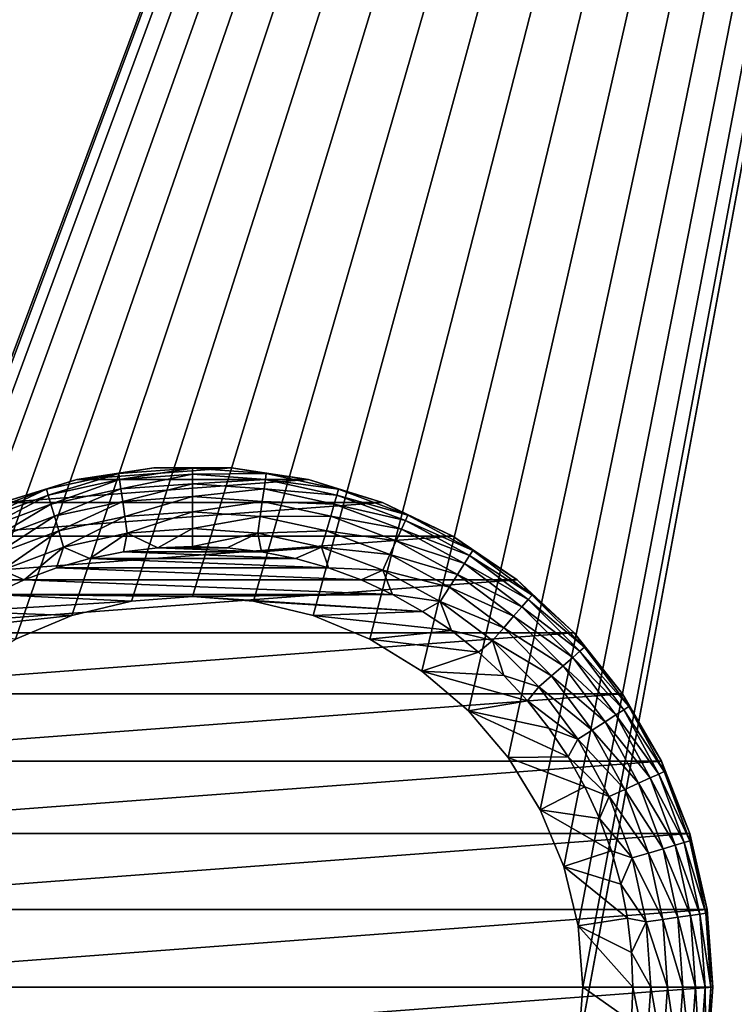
# Model space of a CAD drawing. Extents: x 0 to 500, y -78 to 1266.
# Tile 132 of 197: x 41 to 59, y 1150 to 1174. Entities that reach past the tile are written whole.
import ezdxf

# ---------------------------------------------------------------- set-up
doc = ezdxf.new("R2010")
doc.units = 0
doc.header["$LTSCALE"] = 65.185185
for name, color, linetype in [('37', 7, 'CONTINUOUS'), ('38', 7, 'CONTINUOUS'), ('4', 7, 'CONTINUOUS'), ('43', 7, 'CONTINUOUS'), ('44', 7, 'CONTINUOUS'), ('45', 7, 'CONTINUOUS'), ('46', 7, 'CONTINUOUS'), ('51', 7, 'CONTINUOUS'), ('52', 7, 'CONTINUOUS'), ('6', 7, 'CONTINUOUS')]:
    doc.layers.add(name, color=color, linetype=linetype)

msp = doc.modelspace()

# ---------------------------------------------------------------- linework, layer by layer
at = {"layer": '37', "color": 7, "linetype": 'CONTINUOUS'}
for points in [[(43.475, 1159.83, 15), (41.987, 1159.473, 15), (43.475, 1159.83, 26), (43.475, 1159.83, 15)], [(43.475, 1159.83, 26), (41.987, 1159.473, 15), (41.987, 1159.473, 26), (43.475, 1159.83, 26)], [(45, 1159.95, 15), (43.475, 1159.83, 15), (45, 1159.95, 26), (45, 1159.95, 15)], [(45, 1159.95, 26), (43.475, 1159.83, 15), (43.475, 1159.83, 26), (45, 1159.95, 26)], [(46.525, 1159.83, 15), (45, 1159.95, 15), (46.525, 1159.83, 26), (46.525, 1159.83, 15)], [(46.525, 1159.83, 26), (45, 1159.95, 15), (45, 1159.95, 26), (46.525, 1159.83, 26)], [(48.013, 1159.473, 15), (46.525, 1159.83, 15), (48.013, 1159.473, 26), (48.013, 1159.473, 15)], [(48.013, 1159.473, 26), (46.525, 1159.83, 15), (46.525, 1159.83, 26), (48.013, 1159.473, 26)], [(41.987, 1159.473, 15), (40.574, 1158.887, 15), (41.987, 1159.473, 26), (41.987, 1159.473, 15)], [(41.987, 1159.473, 26), (40.574, 1158.887, 15), (40.574, 1158.887, 26), (41.987, 1159.473, 26)], [(49.426, 1158.887, 15), (48.013, 1159.473, 15), (49.426, 1158.887, 26), (49.426, 1158.887, 15)], [(49.426, 1158.887, 26), (48.013, 1159.473, 15), (48.013, 1159.473, 26), (49.426, 1158.887, 26)], [(50.731, 1158.088, 15), (49.426, 1158.887, 15), (50.731, 1158.088, 26), (50.731, 1158.088, 15)], [(50.731, 1158.088, 26), (49.426, 1158.887, 15), (49.426, 1158.887, 26), (50.731, 1158.088, 26)], [(51.894, 1157.094, 15), (50.731, 1158.088, 15), (51.894, 1157.094, 26), (51.894, 1157.094, 15)], [(51.894, 1157.094, 26), (50.731, 1158.088, 15), (50.731, 1158.088, 26), (51.894, 1157.094, 26)], [(52.888, 1155.931, 15), (51.894, 1157.094, 15), (52.888, 1155.931, 26), (52.888, 1155.931, 15)], [(52.888, 1155.931, 26), (51.894, 1157.094, 15), (51.894, 1157.094, 26), (52.888, 1155.931, 26)], [(53.687, 1154.626, 15), (52.888, 1155.931, 15), (53.687, 1154.626, 26), (53.687, 1154.626, 15)], [(53.687, 1154.626, 26), (52.888, 1155.931, 15), (52.888, 1155.931, 26), (53.687, 1154.626, 26)], [(54.273, 1153.213, 15), (53.687, 1154.626, 15), (54.273, 1153.213, 26), (54.273, 1153.213, 15)], [(54.273, 1153.213, 26), (53.687, 1154.626, 15), (53.687, 1154.626, 26), (54.273, 1153.213, 26)], [(54.63, 1151.725, 15), (54.273, 1153.213, 15), (54.63, 1151.725, 26), (54.63, 1151.725, 15)], [(54.63, 1151.725, 26), (54.273, 1153.213, 15), (54.273, 1153.213, 26), (54.63, 1151.725, 26)], [(54.75, 1150.2, 15), (54.63, 1151.725, 15), (54.75, 1150.2, 26), (54.75, 1150.2, 15)], [(54.75, 1150.2, 26), (54.63, 1151.725, 15), (54.63, 1151.725, 26), (54.75, 1150.2, 26)]]:
    msp.add_3dface(points, dxfattribs=at)
at = {"layer": '38', "color": 7, "linetype": 'CONTINUOUS'}
for points in [[(54.63, 1148.675, 15), (54.75, 1150.2, 15), (54.63, 1148.675, 26), (54.63, 1148.675, 15)], [(54.75, 1150.2, 15), (54.75, 1150.2, 26), (54.63, 1148.675, 26), (54.75, 1150.2, 15)]]:
    msp.add_3dface(points, dxfattribs=at)
at = {"layer": '4', "color": 7, "linetype": 'CONTINUOUS'}
for points in [[(75, 1258.4, -15), (75, 2, -15), (15, 1258.4, -15), (75, 1258.4, -15)], [(15, 1258.4, -15), (75, 2, -15), (15, 2, -15), (15, 1258.4, -15)]]:
    msp.add_3dface(points, dxfattribs=at)
at = {"layer": '43', "color": 7, "linetype": 'CONTINUOUS'}
for points in [[(43.279, 1161.065, 26), (47.568, 1160.896, 26), (42.432, 1160.896, 26), (43.279, 1161.065, 26)], [(44.137, 1161.166, 26), (46.721, 1161.065, 26), (43.279, 1161.065, 26), (44.137, 1161.166, 26)], [(46.721, 1161.065, 26), (47.568, 1160.896, 26), (43.279, 1161.065, 26), (46.721, 1161.065, 26)], [(45, 1161.2, 26), (45.863, 1161.166, 26), (44.137, 1161.166, 26), (45, 1161.2, 26)], [(45.863, 1161.166, 26), (46.721, 1161.065, 26), (44.137, 1161.166, 26), (45.863, 1161.166, 26)], [(42.432, 1160.896, 26), (48.399, 1160.662, 26), (41.601, 1160.662, 26), (42.432, 1160.896, 26)], [(47.568, 1160.896, 26), (48.399, 1160.662, 26), (42.432, 1160.896, 26), (47.568, 1160.896, 26)], [(41.601, 1160.662, 26), (49.21, 1160.363, 26), (40.79, 1160.363, 26), (41.601, 1160.662, 26)], [(48.399, 1160.662, 26), (49.21, 1160.363, 26), (41.601, 1160.662, 26), (48.399, 1160.662, 26)], [(40.79, 1160.363, 26), (49.994, 1160.001, 26), (40.006, 1160.001, 26), (40.79, 1160.363, 26)], [(49.21, 1160.363, 26), (49.994, 1160.001, 26), (40.79, 1160.363, 26), (49.21, 1160.363, 26)], [(40.006, 1160.001, 26), (43.475, 1159.83, 26), (39.253, 1159.579, 26), (40.006, 1160.001, 26)], [(43.475, 1159.83, 26), (41.987, 1159.473, 26), (39.253, 1159.579, 26), (43.475, 1159.83, 26)], [(45, 1159.95, 26), (43.475, 1159.83, 26), (40.006, 1160.001, 26), (45, 1159.95, 26)], [(49.994, 1160.001, 26), (45, 1159.95, 26), (40.006, 1160.001, 26), (49.994, 1160.001, 26)], [(50.747, 1159.579, 26), (45, 1159.95, 26), (49.994, 1160.001, 26), (50.747, 1159.579, 26)], [(46.525, 1159.83, 26), (45, 1159.95, 26), (50.747, 1159.579, 26), (46.525, 1159.83, 26)], [(48.013, 1159.473, 26), (46.525, 1159.83, 26), (50.747, 1159.579, 26), (48.013, 1159.473, 26)], [(39.253, 1159.579, 26), (41.987, 1159.473, 26), (38.534, 1159.099, 26), (39.253, 1159.579, 26)], [(51.466, 1159.099, 26), (48.013, 1159.473, 26), (50.747, 1159.579, 26), (51.466, 1159.099, 26)], [(41.987, 1159.473, 26), (40.574, 1158.887, 26), (38.534, 1159.099, 26), (41.987, 1159.473, 26)], [(49.426, 1158.887, 26), (48.013, 1159.473, 26), (51.466, 1159.099, 26), (49.426, 1158.887, 26)], [(52.144, 1158.564, 26), (49.426, 1158.887, 26), (51.466, 1159.099, 26), (52.144, 1158.564, 26)], [(50.731, 1158.088, 26), (49.426, 1158.887, 26), (52.144, 1158.564, 26), (50.731, 1158.088, 26)], [(52.778, 1157.978, 26), (50.731, 1158.088, 26), (52.144, 1158.564, 26), (52.778, 1157.978, 26)], [(51.894, 1157.094, 26), (50.731, 1158.088, 26), (53.364, 1157.344, 26), (51.894, 1157.094, 26)], [(53.364, 1157.344, 26), (50.731, 1158.088, 26), (52.778, 1157.978, 26), (53.364, 1157.344, 26)], [(53.899, 1156.666, 26), (51.894, 1157.094, 26), (53.364, 1157.344, 26), (53.899, 1156.666, 26)], [(52.888, 1155.931, 26), (51.894, 1157.094, 26), (54.379, 1155.947, 26), (52.888, 1155.931, 26)], [(54.379, 1155.947, 26), (51.894, 1157.094, 26), (53.899, 1156.666, 26), (54.379, 1155.947, 26)], [(54.801, 1155.194, 26), (52.888, 1155.931, 26), (54.379, 1155.947, 26), (54.801, 1155.194, 26)], [(53.687, 1154.626, 26), (52.888, 1155.931, 26), (54.801, 1155.194, 26), (53.687, 1154.626, 26)], [(55.163, 1154.409, 26), (53.687, 1154.626, 26), (54.801, 1155.194, 26), (55.163, 1154.409, 26)], [(54.273, 1153.213, 26), (53.687, 1154.626, 26), (55.462, 1153.599, 26), (54.273, 1153.213, 26)], [(55.462, 1153.599, 26), (53.687, 1154.626, 26), (55.163, 1154.409, 26), (55.462, 1153.599, 26)], [(55.696, 1152.768, 26), (54.273, 1153.213, 26), (55.462, 1153.599, 26), (55.696, 1152.768, 26)], [(54.63, 1151.725, 26), (54.273, 1153.213, 26), (55.865, 1151.921, 26), (54.63, 1151.725, 26)], [(55.865, 1151.921, 26), (54.273, 1153.213, 26), (55.696, 1152.768, 26), (55.865, 1151.921, 26)], [(55.966, 1151.063, 26), (54.63, 1151.725, 26), (55.865, 1151.921, 26), (55.966, 1151.063, 26)], [(54.75, 1150.2, 26), (54.63, 1151.725, 26), (56, 1150.2, 26), (54.75, 1150.2, 26)], [(56, 1150.2, 26), (54.63, 1151.725, 26), (55.966, 1151.063, 26), (56, 1150.2, 26)], [(54.63, 1148.675, 26), (54.75, 1150.2, 26), (55.966, 1149.337, 26), (54.63, 1148.675, 26)], [(54.75, 1150.2, 26), (56, 1150.2, 26), (55.966, 1149.337, 26), (54.75, 1150.2, 26)]]:
    msp.add_3dface(points, dxfattribs=at)
at = {"layer": '44', "color": 7, "linetype": 'CONTINUOUS'}
for points in [[(44.029, 1163.164, 76), (42.107, 1162.874, 76), (45.971, 1163.164, 76), (44.029, 1163.164, 76)], [(45.971, 1163.164, 76), (42.107, 1162.874, 76), (47.893, 1162.874, 76), (45.971, 1163.164, 76)], [(42.107, 1162.874, 76), (40.251, 1162.301, 76), (47.893, 1162.874, 76), (42.107, 1162.874, 76)], [(47.893, 1162.874, 76), (40.251, 1162.301, 76), (49.749, 1162.301, 76), (47.893, 1162.874, 76)], [(40.251, 1162.301, 76), (38.5, 1161.458, 76), (49.749, 1162.301, 76), (40.251, 1162.301, 76)], [(49.749, 1162.301, 76), (38.5, 1161.458, 76), (51.5, 1161.458, 76), (49.749, 1162.301, 76)], [(38.5, 1161.458, 76), (36.895, 1160.364, 76), (51.5, 1161.458, 76), (38.5, 1161.458, 76)], [(51.5, 1161.458, 76), (36.895, 1160.364, 76), (53.105, 1160.364, 76), (51.5, 1161.458, 76)], [(36.895, 1160.364, 76), (35.47, 1159.042, 76), (53.105, 1160.364, 76), (36.895, 1160.364, 76)], [(53.105, 1160.364, 76), (35.47, 1159.042, 76), (54.53, 1159.042, 76), (53.105, 1160.364, 76)], [(35.47, 1159.042, 76), (34.259, 1157.523, 76), (54.53, 1159.042, 76), (35.47, 1159.042, 76)], [(54.53, 1159.042, 76), (34.259, 1157.523, 76), (55.741, 1157.523, 76), (54.53, 1159.042, 76)], [(34.259, 1157.523, 76), (33.287, 1155.84, 76), (55.741, 1157.523, 76), (34.259, 1157.523, 76)], [(55.741, 1157.523, 76), (33.287, 1155.84, 76), (56.713, 1155.84, 76), (55.741, 1157.523, 76)], [(33.287, 1155.84, 76), (32.578, 1154.032, 76), (56.713, 1155.84, 76), (33.287, 1155.84, 76)], [(56.713, 1155.84, 76), (32.578, 1154.032, 76), (57.422, 1154.032, 76), (56.713, 1155.84, 76)], [(32.578, 1154.032, 76), (32.145, 1152.138, 76), (57.422, 1154.032, 76), (32.578, 1154.032, 76)], [(57.422, 1154.032, 76), (32.145, 1152.138, 76), (57.855, 1152.138, 76), (57.422, 1154.032, 76)], [(32, 1150.2, 76), (58, 1150.2, 76), (57.855, 1152.138, 76), (32, 1150.2, 76)], [(32.145, 1152.138, 76), (32, 1150.2, 76), (57.855, 1152.138, 76), (32.145, 1152.138, 76)], [(32.145, 1148.262, 76), (58, 1150.2, 76), (32, 1150.2, 76), (32.145, 1148.262, 76)], [(57.855, 1148.262, 76), (58, 1150.2, 76), (32.145, 1148.262, 76), (57.855, 1148.262, 76)]]:
    msp.add_3dface(points, dxfattribs=at)
at = {"layer": '45', "color": 7, "linetype": 'CONTINUOUS'}
for points in [[(42.107, 1162.874, 76), (44.029, 1163.164, 76), (42.107, 1162.874, 28), (42.107, 1162.874, 76)], [(42.107, 1162.874, 28), (44.029, 1163.164, 76), (44.029, 1163.164, 28), (42.107, 1162.874, 28)], [(44.029, 1163.164, 76), (45.971, 1163.164, 76), (44.029, 1163.164, 28), (44.029, 1163.164, 76)], [(44.029, 1163.164, 28), (45.971, 1163.164, 76), (45.971, 1163.164, 28), (44.029, 1163.164, 28)], [(45.971, 1163.164, 76), (47.893, 1162.874, 76), (45.971, 1163.164, 28), (45.971, 1163.164, 76)], [(45.971, 1163.164, 28), (47.893, 1162.874, 76), (47.893, 1162.874, 28), (45.971, 1163.164, 28)], [(40.251, 1162.301, 76), (42.107, 1162.874, 76), (40.251, 1162.301, 28), (40.251, 1162.301, 76)], [(40.251, 1162.301, 28), (42.107, 1162.874, 76), (42.107, 1162.874, 28), (40.251, 1162.301, 28)], [(47.893, 1162.874, 76), (49.749, 1162.301, 76), (47.893, 1162.874, 28), (47.893, 1162.874, 76)], [(47.893, 1162.874, 28), (49.749, 1162.301, 76), (49.749, 1162.301, 28), (47.893, 1162.874, 28)], [(49.749, 1162.301, 76), (51.5, 1161.458, 76), (49.749, 1162.301, 28), (49.749, 1162.301, 76)], [(49.749, 1162.301, 28), (51.5, 1161.458, 76), (51.5, 1161.458, 28), (49.749, 1162.301, 28)], [(51.5, 1161.458, 76), (53.105, 1160.364, 76), (51.5, 1161.458, 28), (51.5, 1161.458, 76)], [(51.5, 1161.458, 28), (53.105, 1160.364, 76), (53.105, 1160.364, 28), (51.5, 1161.458, 28)], [(53.105, 1160.364, 76), (54.53, 1159.042, 76), (53.105, 1160.364, 28), (53.105, 1160.364, 76)], [(53.105, 1160.364, 28), (54.53, 1159.042, 76), (54.53, 1159.042, 28), (53.105, 1160.364, 28)], [(54.53, 1159.042, 76), (55.741, 1157.523, 76), (54.53, 1159.042, 28), (54.53, 1159.042, 76)], [(54.53, 1159.042, 28), (55.741, 1157.523, 76), (55.741, 1157.523, 28), (54.53, 1159.042, 28)], [(55.741, 1157.523, 76), (56.713, 1155.84, 76), (55.741, 1157.523, 28), (55.741, 1157.523, 76)], [(55.741, 1157.523, 28), (56.713, 1155.84, 76), (56.713, 1155.84, 28), (55.741, 1157.523, 28)], [(56.713, 1155.84, 76), (57.422, 1154.032, 76), (56.713, 1155.84, 28), (56.713, 1155.84, 76)], [(56.713, 1155.84, 28), (57.422, 1154.032, 76), (57.422, 1154.032, 28), (56.713, 1155.84, 28)], [(57.422, 1154.032, 76), (57.855, 1152.138, 76), (57.422, 1154.032, 28), (57.422, 1154.032, 76)], [(57.422, 1154.032, 28), (57.855, 1152.138, 76), (57.855, 1152.138, 28), (57.422, 1154.032, 28)], [(57.855, 1152.138, 76), (58, 1150.2, 76), (57.855, 1152.138, 28), (57.855, 1152.138, 76)], [(57.855, 1152.138, 28), (58, 1150.2, 76), (58, 1150.2, 28), (57.855, 1152.138, 28)]]:
    msp.add_3dface(points, dxfattribs=at)
at = {"layer": '46', "color": 7, "linetype": 'CONTINUOUS'}
for points in [[(58, 1150.2, 76), (57.855, 1148.262, 76), (58, 1150.2, 28), (58, 1150.2, 76)], [(58, 1150.2, 28), (57.855, 1148.262, 76), (57.855, 1148.262, 28), (58, 1150.2, 28)]]:
    msp.add_3dface(points, dxfattribs=at)
at = {"layer": '51', "color": 7, "linetype": 'CONTINUOUS'}
for points in [[(42.107, 1162.874, 28), (43.157, 1163.019, 27.557), (41.351, 1162.626, 27.557), (42.107, 1162.874, 28)], [(43.157, 1163.019, 27.557), (41.393, 1162.484, 27.134), (41.351, 1162.626, 27.557), (43.157, 1163.019, 27.557)], [(43.178, 1162.872, 27.134), (41.393, 1162.484, 27.134), (43.157, 1163.019, 27.557), (43.178, 1162.872, 27.134)], [(42.107, 1162.874, 28), (44.029, 1163.164, 28), (43.157, 1163.019, 27.557), (42.107, 1162.874, 28)], [(44.029, 1163.164, 28), (45, 1163.15, 27.557), (43.157, 1163.019, 27.557), (44.029, 1163.164, 28)], [(45, 1163.15, 27.557), (43.178, 1162.872, 27.134), (43.157, 1163.019, 27.557), (45, 1163.15, 27.557)], [(45, 1163.003, 27.134), (43.178, 1162.872, 27.134), (45, 1163.15, 27.557), (45, 1163.003, 27.134)], [(45, 1163.003, 27.134), (43.212, 1162.637, 26.754), (43.178, 1162.872, 27.134), (45, 1163.003, 27.134)], [(45, 1162.765, 26.754), (43.212, 1162.637, 26.754), (45, 1163.003, 27.134), (45, 1162.765, 26.754)], [(44.029, 1163.164, 28), (45.971, 1163.164, 28), (45, 1163.15, 27.557), (44.029, 1163.164, 28)], [(45.971, 1163.164, 28), (46.843, 1163.019, 27.557), (45, 1163.15, 27.557), (45.971, 1163.164, 28)], [(46.843, 1163.019, 27.557), (45, 1163.003, 27.134), (45, 1163.15, 27.557), (46.843, 1163.019, 27.557)], [(46.822, 1162.872, 27.134), (45, 1163.003, 27.134), (46.843, 1163.019, 27.557), (46.822, 1162.872, 27.134)], [(46.822, 1162.872, 27.134), (45, 1162.765, 26.754), (45, 1163.003, 27.134), (46.822, 1162.872, 27.134)], [(45.971, 1163.164, 28), (47.893, 1162.874, 28), (46.843, 1163.019, 27.557), (45.971, 1163.164, 28)], [(48.649, 1162.626, 27.557), (46.822, 1162.872, 27.134), (46.843, 1163.019, 27.557), (48.649, 1162.626, 27.557)], [(47.893, 1162.874, 28), (48.649, 1162.626, 27.557), (46.843, 1163.019, 27.557), (47.893, 1162.874, 28)], [(40.251, 1162.301, 28), (42.107, 1162.874, 28), (41.351, 1162.626, 27.557), (40.251, 1162.301, 28)], [(43.178, 1162.872, 27.134), (41.46, 1162.256, 26.754), (41.393, 1162.484, 27.134), (43.178, 1162.872, 27.134)], [(43.212, 1162.637, 26.754), (41.46, 1162.256, 26.754), (43.178, 1162.872, 27.134), (43.212, 1162.637, 26.754)], [(45, 1162.765, 26.754), (43.257, 1162.323, 26.437), (43.212, 1162.637, 26.754), (45, 1162.765, 26.754)], [(45, 1162.448, 26.437), (43.257, 1162.323, 26.437), (45, 1162.765, 26.754), (45, 1162.448, 26.437)], [(46.788, 1162.637, 26.754), (45, 1162.765, 26.754), (46.822, 1162.872, 27.134), (46.788, 1162.637, 26.754)], [(46.788, 1162.637, 26.754), (45, 1162.448, 26.437), (45, 1162.765, 26.754), (46.788, 1162.637, 26.754)], [(48.607, 1162.484, 27.134), (46.788, 1162.637, 26.754), (46.822, 1162.872, 27.134), (48.607, 1162.484, 27.134)], [(48.607, 1162.484, 27.134), (46.822, 1162.872, 27.134), (48.649, 1162.626, 27.557), (48.607, 1162.484, 27.134)], [(47.893, 1162.874, 28), (49.749, 1162.301, 28), (48.649, 1162.626, 27.557), (47.893, 1162.874, 28)], [(40.251, 1162.301, 28), (41.351, 1162.626, 27.557), (39.62, 1161.98, 27.557), (40.251, 1162.301, 28)], [(41.351, 1162.626, 27.557), (39.682, 1161.846, 27.134), (39.62, 1161.98, 27.557), (41.351, 1162.626, 27.557)], [(41.393, 1162.484, 27.134), (39.682, 1161.846, 27.134), (41.351, 1162.626, 27.557), (41.393, 1162.484, 27.134)], [(43.212, 1162.637, 26.754), (41.549, 1161.952, 26.437), (41.46, 1162.256, 26.754), (43.212, 1162.637, 26.754)], [(43.257, 1162.323, 26.437), (41.549, 1161.952, 26.437), (43.212, 1162.637, 26.754), (43.257, 1162.323, 26.437)], [(46.743, 1162.323, 26.437), (45, 1162.448, 26.437), (46.788, 1162.637, 26.754), (46.743, 1162.323, 26.437)], [(48.54, 1162.256, 26.754), (46.743, 1162.323, 26.437), (46.788, 1162.637, 26.754), (48.54, 1162.256, 26.754)], [(48.54, 1162.256, 26.754), (46.788, 1162.637, 26.754), (48.607, 1162.484, 27.134), (48.54, 1162.256, 26.754)], [(50.38, 1161.98, 27.557), (48.607, 1162.484, 27.134), (48.649, 1162.626, 27.557), (50.38, 1161.98, 27.557)], [(49.749, 1162.301, 28), (50.38, 1161.98, 27.557), (48.649, 1162.626, 27.557), (49.749, 1162.301, 28)], [(41.393, 1162.484, 27.134), (39.781, 1161.629, 26.754), (39.682, 1161.846, 27.134), (41.393, 1162.484, 27.134)], [(41.46, 1162.256, 26.754), (39.781, 1161.629, 26.754), (41.393, 1162.484, 27.134), (41.46, 1162.256, 26.754)], [(41.46, 1162.256, 26.754), (39.912, 1161.341, 26.437), (39.781, 1161.629, 26.754), (41.46, 1162.256, 26.754)], [(41.549, 1161.952, 26.437), (39.912, 1161.341, 26.437), (41.46, 1162.256, 26.754), (41.549, 1161.952, 26.437)], [(43.257, 1162.323, 26.437), (41.656, 1161.587, 26.198), (41.549, 1161.952, 26.437), (43.257, 1162.323, 26.437)], [(43.311, 1161.947, 26.198), (41.656, 1161.587, 26.198), (43.257, 1162.323, 26.437), (43.311, 1161.947, 26.198)], [(45, 1162.448, 26.437), (43.311, 1161.947, 26.198), (43.257, 1162.323, 26.437), (45, 1162.448, 26.437)], [(45, 1162.068, 26.198), (43.311, 1161.947, 26.198), (45, 1162.448, 26.437), (45, 1162.068, 26.198)], [(46.743, 1162.323, 26.437), (45, 1162.068, 26.198), (45, 1162.448, 26.437), (46.743, 1162.323, 26.437)], [(46.689, 1161.947, 26.198), (45, 1162.068, 26.198), (46.743, 1162.323, 26.437), (46.689, 1161.947, 26.198)], [(48.451, 1161.952, 26.437), (46.689, 1161.947, 26.198), (46.743, 1162.323, 26.437), (48.451, 1161.952, 26.437)], [(48.451, 1161.952, 26.437), (46.743, 1162.323, 26.437), (48.54, 1162.256, 26.754), (48.451, 1161.952, 26.437)], [(50.219, 1161.629, 26.754), (48.451, 1161.952, 26.437), (48.54, 1162.256, 26.754), (50.219, 1161.629, 26.754)], [(50.318, 1161.846, 27.134), (48.54, 1162.256, 26.754), (48.607, 1162.484, 27.134), (50.318, 1161.846, 27.134)], [(50.219, 1161.629, 26.754), (48.54, 1162.256, 26.754), (50.318, 1161.846, 27.134), (50.219, 1161.629, 26.754)], [(50.318, 1161.846, 27.134), (48.607, 1162.484, 27.134), (50.38, 1161.98, 27.557), (50.318, 1161.846, 27.134)], [(49.749, 1162.301, 28), (51.5, 1161.458, 28), (50.38, 1161.98, 27.557), (49.749, 1162.301, 28)], [(45, 1162.068, 26.198), (43.371, 1161.529, 26.05), (43.311, 1161.947, 26.198), (45, 1162.068, 26.198)], [(45, 1161.645, 26.05), (43.371, 1161.529, 26.05), (45, 1162.068, 26.198), (45, 1161.645, 26.05)], [(46.689, 1161.947, 26.198), (45, 1161.645, 26.05), (45, 1162.068, 26.198), (46.689, 1161.947, 26.198)], [(41.549, 1161.952, 26.437), (40.07, 1160.996, 26.198), (39.912, 1161.341, 26.437), (41.549, 1161.952, 26.437)], [(41.656, 1161.587, 26.198), (40.07, 1160.996, 26.198), (41.549, 1161.952, 26.437), (41.656, 1161.587, 26.198)], [(43.311, 1161.947, 26.198), (41.776, 1161.181, 26.05), (41.656, 1161.587, 26.198), (43.311, 1161.947, 26.198)], [(43.371, 1161.529, 26.05), (41.776, 1161.181, 26.05), (43.311, 1161.947, 26.198), (43.371, 1161.529, 26.05)], [(46.629, 1161.529, 26.05), (45, 1161.645, 26.05), (46.689, 1161.947, 26.198), (46.629, 1161.529, 26.05)], [(48.344, 1161.587, 26.198), (46.629, 1161.529, 26.05), (46.689, 1161.947, 26.198), (48.344, 1161.587, 26.198)], [(48.344, 1161.587, 26.198), (46.689, 1161.947, 26.198), (48.451, 1161.952, 26.437), (48.344, 1161.587, 26.198)], [(50.088, 1161.341, 26.437), (48.344, 1161.587, 26.198), (48.451, 1161.952, 26.437), (50.088, 1161.341, 26.437)], [(50.088, 1161.341, 26.437), (48.451, 1161.952, 26.437), (50.219, 1161.629, 26.754), (50.088, 1161.341, 26.437)], [(51.922, 1160.97, 27.134), (50.219, 1161.629, 26.754), (50.318, 1161.846, 27.134), (51.922, 1160.97, 27.134)], [(52.001, 1161.095, 27.557), (50.318, 1161.846, 27.134), (50.38, 1161.98, 27.557), (52.001, 1161.095, 27.557)], [(51.922, 1160.97, 27.134), (50.318, 1161.846, 27.134), (52.001, 1161.095, 27.557), (51.922, 1160.97, 27.134)], [(51.5, 1161.458, 28), (52.001, 1161.095, 27.557), (50.38, 1161.98, 27.557), (51.5, 1161.458, 28)], [(41.656, 1161.587, 26.198), (40.246, 1160.611, 26.05), (40.07, 1160.996, 26.198), (41.656, 1161.587, 26.198)], [(41.776, 1161.181, 26.05), (40.246, 1160.611, 26.05), (41.656, 1161.587, 26.198), (41.776, 1161.181, 26.05)], [(43.371, 1161.529, 26.05), (42.432, 1160.896, 26), (41.776, 1161.181, 26.05), (43.371, 1161.529, 26.05)], [(43.279, 1161.065, 26), (42.432, 1160.896, 26), (43.371, 1161.529, 26.05), (43.279, 1161.065, 26)], [(44.137, 1161.166, 26), (43.279, 1161.065, 26), (43.371, 1161.529, 26.05), (44.137, 1161.166, 26)], [(45, 1161.645, 26.05), (44.137, 1161.166, 26), (43.371, 1161.529, 26.05), (45, 1161.645, 26.05)], [(45, 1161.2, 26), (44.137, 1161.166, 26), (45, 1161.645, 26.05), (45, 1161.2, 26)], [(46.629, 1161.529, 26.05), (45, 1161.2, 26), (45, 1161.645, 26.05), (46.629, 1161.529, 26.05)], [(45.863, 1161.166, 26), (45, 1161.2, 26), (46.629, 1161.529, 26.05), (45.863, 1161.166, 26)], [(46.721, 1161.065, 26), (45.863, 1161.166, 26), (46.629, 1161.529, 26.05), (46.721, 1161.065, 26)], [(48.224, 1161.181, 26.05), (46.629, 1161.529, 26.05), (48.344, 1161.587, 26.198), (48.224, 1161.181, 26.05)], [(48.224, 1161.181, 26.05), (46.721, 1161.065, 26), (46.629, 1161.529, 26.05), (48.224, 1161.181, 26.05)], [(49.93, 1160.996, 26.198), (48.224, 1161.181, 26.05), (48.344, 1161.587, 26.198), (49.93, 1160.996, 26.198)], [(49.93, 1160.996, 26.198), (48.344, 1161.587, 26.198), (50.088, 1161.341, 26.437), (49.93, 1160.996, 26.198)], [(51.793, 1160.77, 26.754), (50.088, 1161.341, 26.437), (50.219, 1161.629, 26.754), (51.793, 1160.77, 26.754)], [(51.793, 1160.77, 26.754), (50.219, 1161.629, 26.754), (51.922, 1160.97, 27.134), (51.793, 1160.77, 26.754)], [(51.622, 1160.503, 26.437), (49.93, 1160.996, 26.198), (50.088, 1161.341, 26.437), (51.622, 1160.503, 26.437)], [(51.622, 1160.503, 26.437), (50.088, 1161.341, 26.437), (51.793, 1160.77, 26.754), (51.622, 1160.503, 26.437)], [(51.5, 1161.458, 28), (53.105, 1160.364, 28), (52.001, 1161.095, 27.557), (51.5, 1161.458, 28)], [(41.776, 1161.181, 26.05), (40.79, 1160.363, 26), (40.246, 1160.611, 26.05), (41.776, 1161.181, 26.05)], [(41.601, 1160.662, 26), (40.79, 1160.363, 26), (41.776, 1161.181, 26.05), (41.601, 1160.662, 26)], [(42.432, 1160.896, 26), (41.601, 1160.662, 26), (41.776, 1161.181, 26.05), (42.432, 1160.896, 26)], [(47.568, 1160.896, 26), (46.721, 1161.065, 26), (48.224, 1161.181, 26.05), (47.568, 1160.896, 26)], [(48.399, 1160.662, 26), (47.568, 1160.896, 26), (48.224, 1161.181, 26.05), (48.399, 1160.662, 26)], [(49.754, 1160.611, 26.05), (48.399, 1160.662, 26), (48.224, 1161.181, 26.05), (49.754, 1160.611, 26.05)], [(49.754, 1160.611, 26.05), (48.224, 1161.181, 26.05), (49.93, 1160.996, 26.198), (49.754, 1160.611, 26.05)], [(53.481, 1159.987, 27.557), (51.922, 1160.97, 27.134), (52.001, 1161.095, 27.557), (53.481, 1159.987, 27.557)], [(53.105, 1160.364, 28), (53.481, 1159.987, 27.557), (52.001, 1161.095, 27.557), (53.105, 1160.364, 28)], [(51.416, 1160.184, 26.198), (49.754, 1160.611, 26.05), (49.93, 1160.996, 26.198), (51.416, 1160.184, 26.198)], [(51.416, 1160.184, 26.198), (49.93, 1160.996, 26.198), (51.622, 1160.503, 26.437), (51.416, 1160.184, 26.198)], [(53.384, 1159.876, 27.134), (51.793, 1160.77, 26.754), (51.922, 1160.97, 27.134), (53.384, 1159.876, 27.134)], [(53.384, 1159.876, 27.134), (51.922, 1160.97, 27.134), (53.481, 1159.987, 27.557), (53.384, 1159.876, 27.134)], [(40.79, 1160.363, 26), (40.006, 1160.001, 26), (40.246, 1160.611, 26.05), (40.79, 1160.363, 26)], [(49.21, 1160.363, 26), (48.399, 1160.662, 26), (49.754, 1160.611, 26.05), (49.21, 1160.363, 26)], [(49.994, 1160.001, 26), (49.21, 1160.363, 26), (49.754, 1160.611, 26.05), (49.994, 1160.001, 26)], [(51.188, 1159.828, 26.05), (49.994, 1160.001, 26), (49.754, 1160.611, 26.05), (51.188, 1159.828, 26.05)], [(51.188, 1159.828, 26.05), (49.754, 1160.611, 26.05), (51.416, 1160.184, 26.198), (51.188, 1159.828, 26.05)], [(53.228, 1159.696, 26.754), (51.622, 1160.503, 26.437), (51.793, 1160.77, 26.754), (53.228, 1159.696, 26.754)], [(53.228, 1159.696, 26.754), (51.793, 1160.77, 26.754), (53.384, 1159.876, 27.134), (53.228, 1159.696, 26.754)], [(53.021, 1159.456, 26.437), (51.416, 1160.184, 26.198), (51.622, 1160.503, 26.437), (53.021, 1159.456, 26.437)], [(53.021, 1159.456, 26.437), (51.622, 1160.503, 26.437), (53.228, 1159.696, 26.754), (53.021, 1159.456, 26.437)], [(53.105, 1160.364, 28), (54.53, 1159.042, 28), (53.481, 1159.987, 27.557), (53.105, 1160.364, 28)], [(52.772, 1159.169, 26.198), (51.188, 1159.828, 26.05), (51.416, 1160.184, 26.198), (52.772, 1159.169, 26.198)], [(52.772, 1159.169, 26.198), (51.416, 1160.184, 26.198), (53.021, 1159.456, 26.437), (52.772, 1159.169, 26.198)], [(50.747, 1159.579, 26), (49.994, 1160.001, 26), (51.188, 1159.828, 26.05), (50.747, 1159.579, 26)], [(51.466, 1159.099, 26), (50.747, 1159.579, 26), (51.188, 1159.828, 26.05), (51.466, 1159.099, 26)], [(52.495, 1158.85, 26.05), (51.466, 1159.099, 26), (51.188, 1159.828, 26.05), (52.495, 1158.85, 26.05)], [(52.495, 1158.85, 26.05), (51.188, 1159.828, 26.05), (52.772, 1159.169, 26.198), (52.495, 1158.85, 26.05)], [(54.676, 1158.584, 27.134), (53.228, 1159.696, 26.754), (53.384, 1159.876, 27.134), (54.676, 1158.584, 27.134)], [(54.787, 1158.681, 27.557), (53.384, 1159.876, 27.134), (53.481, 1159.987, 27.557), (54.787, 1158.681, 27.557)], [(54.676, 1158.584, 27.134), (53.384, 1159.876, 27.134), (54.787, 1158.681, 27.557), (54.676, 1158.584, 27.134)], [(54.53, 1159.042, 28), (54.787, 1158.681, 27.557), (53.481, 1159.987, 27.557), (54.53, 1159.042, 28)], [(54.496, 1158.428, 26.754), (53.021, 1159.456, 26.437), (53.228, 1159.696, 26.754), (54.496, 1158.428, 26.754)], [(54.496, 1158.428, 26.754), (53.228, 1159.696, 26.754), (54.676, 1158.584, 27.134), (54.496, 1158.428, 26.754)], [(54.256, 1158.221, 26.437), (52.772, 1159.169, 26.198), (53.021, 1159.456, 26.437), (54.256, 1158.221, 26.437)], [(54.256, 1158.221, 26.437), (53.021, 1159.456, 26.437), (54.496, 1158.428, 26.754), (54.256, 1158.221, 26.437)], [(52.144, 1158.564, 26), (51.466, 1159.099, 26), (52.495, 1158.85, 26.05), (52.144, 1158.564, 26)], [(53.969, 1157.972, 26.198), (52.495, 1158.85, 26.05), (52.772, 1159.169, 26.198), (53.969, 1157.972, 26.198)], [(53.969, 1157.972, 26.198), (52.772, 1159.169, 26.198), (54.256, 1158.221, 26.437), (53.969, 1157.972, 26.198)], [(52.778, 1157.978, 26), (52.144, 1158.564, 26), (52.495, 1158.85, 26.05), (52.778, 1157.978, 26)], [(53.65, 1157.695, 26.05), (52.778, 1157.978, 26), (52.495, 1158.85, 26.05), (53.65, 1157.695, 26.05)], [(53.65, 1157.695, 26.05), (52.495, 1158.85, 26.05), (53.969, 1157.972, 26.198), (53.65, 1157.695, 26.05)], [(54.53, 1159.042, 28), (55.741, 1157.523, 28), (54.787, 1158.681, 27.557), (54.53, 1159.042, 28)], [(55.77, 1157.122, 27.134), (54.496, 1158.428, 26.754), (54.676, 1158.584, 27.134), (55.77, 1157.122, 27.134)], [(55.895, 1157.201, 27.557), (54.676, 1158.584, 27.134), (54.787, 1158.681, 27.557), (55.895, 1157.201, 27.557)], [(55.77, 1157.122, 27.134), (54.676, 1158.584, 27.134), (55.895, 1157.201, 27.557), (55.77, 1157.122, 27.134)], [(55.741, 1157.523, 28), (55.895, 1157.201, 27.557), (54.787, 1158.681, 27.557), (55.741, 1157.523, 28)], [(55.57, 1156.993, 26.754), (54.256, 1158.221, 26.437), (54.496, 1158.428, 26.754), (55.57, 1156.993, 26.754)], [(55.57, 1156.993, 26.754), (54.496, 1158.428, 26.754), (55.77, 1157.122, 27.134), (55.57, 1156.993, 26.754)], [(55.303, 1156.822, 26.437), (53.969, 1157.972, 26.198), (54.256, 1158.221, 26.437), (55.303, 1156.822, 26.437)], [(55.303, 1156.822, 26.437), (54.256, 1158.221, 26.437), (55.57, 1156.993, 26.754), (55.303, 1156.822, 26.437)], [(53.364, 1157.344, 26), (52.778, 1157.978, 26), (53.65, 1157.695, 26.05), (53.364, 1157.344, 26)], [(54.984, 1156.616, 26.198), (53.65, 1157.695, 26.05), (53.969, 1157.972, 26.198), (54.984, 1156.616, 26.198)], [(54.984, 1156.616, 26.198), (53.969, 1157.972, 26.198), (55.303, 1156.822, 26.437), (54.984, 1156.616, 26.198)], [(54.628, 1156.388, 26.05), (53.364, 1157.344, 26), (53.65, 1157.695, 26.05), (54.628, 1156.388, 26.05)], [(54.628, 1156.388, 26.05), (53.65, 1157.695, 26.05), (54.984, 1156.616, 26.198), (54.628, 1156.388, 26.05)], [(53.899, 1156.666, 26), (53.364, 1157.344, 26), (54.628, 1156.388, 26.05), (53.899, 1156.666, 26)], [(55.741, 1157.523, 28), (56.713, 1155.84, 28), (55.895, 1157.201, 27.557), (55.741, 1157.523, 28)], [(56.646, 1155.518, 27.134), (55.57, 1156.993, 26.754), (55.77, 1157.122, 27.134), (56.646, 1155.518, 27.134)], [(56.78, 1155.58, 27.557), (55.77, 1157.122, 27.134), (55.895, 1157.201, 27.557), (56.78, 1155.58, 27.557)], [(56.646, 1155.518, 27.134), (55.77, 1157.122, 27.134), (56.78, 1155.58, 27.557), (56.646, 1155.518, 27.134)], [(56.713, 1155.84, 28), (56.78, 1155.58, 27.557), (55.895, 1157.201, 27.557), (56.713, 1155.84, 28)], [(56.429, 1155.419, 26.754), (55.303, 1156.822, 26.437), (55.57, 1156.993, 26.754), (56.429, 1155.419, 26.754)], [(56.429, 1155.419, 26.754), (55.57, 1156.993, 26.754), (56.646, 1155.518, 27.134), (56.429, 1155.419, 26.754)], [(54.379, 1155.947, 26), (53.899, 1156.666, 26), (54.628, 1156.388, 26.05), (54.379, 1155.947, 26)], [(55.796, 1155.13, 26.198), (54.628, 1156.388, 26.05), (54.984, 1156.616, 26.198), (55.796, 1155.13, 26.198)], [(56.141, 1155.288, 26.437), (54.984, 1156.616, 26.198), (55.303, 1156.822, 26.437), (56.141, 1155.288, 26.437)], [(55.796, 1155.13, 26.198), (54.984, 1156.616, 26.198), (56.141, 1155.288, 26.437), (55.796, 1155.13, 26.198)], [(56.141, 1155.288, 26.437), (55.303, 1156.822, 26.437), (56.429, 1155.419, 26.754), (56.141, 1155.288, 26.437)], [(55.411, 1154.954, 26.05), (54.379, 1155.947, 26), (54.628, 1156.388, 26.05), (55.411, 1154.954, 26.05)], [(55.411, 1154.954, 26.05), (54.628, 1156.388, 26.05), (55.796, 1155.13, 26.198), (55.411, 1154.954, 26.05)], [(54.801, 1155.194, 26), (54.379, 1155.947, 26), (55.411, 1154.954, 26.05), (54.801, 1155.194, 26)], [(56.713, 1155.84, 28), (57.422, 1154.032, 28), (56.78, 1155.58, 27.557), (56.713, 1155.84, 28)], [(57.056, 1153.74, 26.754), (56.141, 1155.288, 26.437), (56.429, 1155.419, 26.754), (57.056, 1153.74, 26.754)], [(57.284, 1153.807, 27.134), (56.429, 1155.419, 26.754), (56.646, 1155.518, 27.134), (57.284, 1153.807, 27.134)], [(57.056, 1153.74, 26.754), (56.429, 1155.419, 26.754), (57.284, 1153.807, 27.134), (57.056, 1153.74, 26.754)], [(57.426, 1153.849, 27.557), (56.646, 1155.518, 27.134), (56.78, 1155.58, 27.557), (57.426, 1153.849, 27.557)], [(57.284, 1153.807, 27.134), (56.646, 1155.518, 27.134), (57.426, 1153.849, 27.557), (57.284, 1153.807, 27.134)], [(57.422, 1154.032, 28), (57.426, 1153.849, 27.557), (56.78, 1155.58, 27.557), (57.422, 1154.032, 28)], [(55.163, 1154.409, 26), (54.801, 1155.194, 26), (55.411, 1154.954, 26.05), (55.163, 1154.409, 26)], [(56.387, 1153.544, 26.198), (55.411, 1154.954, 26.05), (55.796, 1155.13, 26.198), (56.387, 1153.544, 26.198)], [(56.752, 1153.651, 26.437), (55.796, 1155.13, 26.198), (56.141, 1155.288, 26.437), (56.752, 1153.651, 26.437)], [(56.387, 1153.544, 26.198), (55.796, 1155.13, 26.198), (56.752, 1153.651, 26.437), (56.387, 1153.544, 26.198)], [(56.752, 1153.651, 26.437), (56.141, 1155.288, 26.437), (57.056, 1153.74, 26.754), (56.752, 1153.651, 26.437)], [(55.981, 1153.424, 26.05), (55.163, 1154.409, 26), (55.411, 1154.954, 26.05), (55.981, 1153.424, 26.05)], [(55.981, 1153.424, 26.05), (55.411, 1154.954, 26.05), (56.387, 1153.544, 26.198), (55.981, 1153.424, 26.05)], [(55.462, 1153.599, 26), (55.163, 1154.409, 26), (55.981, 1153.424, 26.05), (55.462, 1153.599, 26)], [(57.422, 1154.032, 28), (57.855, 1152.138, 28), (57.426, 1153.849, 27.557), (57.422, 1154.032, 28)], [(57.437, 1151.988, 26.754), (56.752, 1153.651, 26.437), (57.056, 1153.74, 26.754), (57.437, 1151.988, 26.754)], [(57.672, 1152.022, 27.134), (57.056, 1153.74, 26.754), (57.284, 1153.807, 27.134), (57.672, 1152.022, 27.134)], [(57.437, 1151.988, 26.754), (57.056, 1153.74, 26.754), (57.672, 1152.022, 27.134), (57.437, 1151.988, 26.754)], [(57.819, 1152.043, 27.557), (57.284, 1153.807, 27.134), (57.426, 1153.849, 27.557), (57.819, 1152.043, 27.557)], [(57.672, 1152.022, 27.134), (57.284, 1153.807, 27.134), (57.819, 1152.043, 27.557), (57.672, 1152.022, 27.134)], [(57.855, 1152.138, 28), (57.819, 1152.043, 27.557), (57.426, 1153.849, 27.557), (57.855, 1152.138, 28)], [(55.696, 1152.768, 26), (55.462, 1153.599, 26), (55.981, 1153.424, 26.05), (55.696, 1152.768, 26)], [(56.329, 1151.829, 26.05), (55.696, 1152.768, 26), (55.981, 1153.424, 26.05), (56.329, 1151.829, 26.05)], [(56.747, 1151.889, 26.198), (55.981, 1153.424, 26.05), (56.387, 1153.544, 26.198), (56.747, 1151.889, 26.198)], [(56.329, 1151.829, 26.05), (55.981, 1153.424, 26.05), (56.747, 1151.889, 26.198), (56.329, 1151.829, 26.05)], [(57.123, 1151.943, 26.437), (56.387, 1153.544, 26.198), (56.752, 1153.651, 26.437), (57.123, 1151.943, 26.437)], [(56.747, 1151.889, 26.198), (56.387, 1153.544, 26.198), (57.123, 1151.943, 26.437), (56.747, 1151.889, 26.198)], [(57.123, 1151.943, 26.437), (56.752, 1153.651, 26.437), (57.437, 1151.988, 26.754), (57.123, 1151.943, 26.437)], [(55.865, 1151.921, 26), (55.696, 1152.768, 26), (56.329, 1151.829, 26.05), (55.865, 1151.921, 26)], [(57.248, 1150.2, 26.437), (56.747, 1151.889, 26.198), (57.123, 1151.943, 26.437), (57.248, 1150.2, 26.437)], [(57.565, 1150.2, 26.754), (57.123, 1151.943, 26.437), (57.437, 1151.988, 26.754), (57.565, 1150.2, 26.754)], [(57.565, 1150.2, 26.754), (57.248, 1150.2, 26.437), (57.123, 1151.943, 26.437), (57.565, 1150.2, 26.754)], [(57.803, 1150.2, 27.134), (57.437, 1151.988, 26.754), (57.672, 1152.022, 27.134), (57.803, 1150.2, 27.134)], [(57.803, 1150.2, 27.134), (57.565, 1150.2, 26.754), (57.437, 1151.988, 26.754), (57.803, 1150.2, 27.134)], [(57.95, 1150.2, 27.557), (57.672, 1152.022, 27.134), (57.819, 1152.043, 27.557), (57.95, 1150.2, 27.557)], [(57.95, 1150.2, 27.557), (57.803, 1150.2, 27.134), (57.672, 1152.022, 27.134), (57.95, 1150.2, 27.557)], [(57.855, 1152.138, 28), (58, 1150.2, 28), (57.819, 1152.043, 27.557), (57.855, 1152.138, 28)], [(58, 1150.2, 28), (57.95, 1150.2, 27.557), (57.819, 1152.043, 27.557), (58, 1150.2, 28)], [(55.966, 1151.063, 26), (55.865, 1151.921, 26), (56.329, 1151.829, 26.05), (55.966, 1151.063, 26)], [(56.445, 1150.2, 26.05), (55.966, 1151.063, 26), (56.329, 1151.829, 26.05), (56.445, 1150.2, 26.05)], [(56.868, 1150.2, 26.198), (56.329, 1151.829, 26.05), (56.747, 1151.889, 26.198), (56.868, 1150.2, 26.198)], [(56.868, 1150.2, 26.198), (56.445, 1150.2, 26.05), (56.329, 1151.829, 26.05), (56.868, 1150.2, 26.198)], [(57.248, 1150.2, 26.437), (56.868, 1150.2, 26.198), (56.747, 1151.889, 26.198), (57.248, 1150.2, 26.437)], [(56, 1150.2, 26), (55.966, 1151.063, 26), (56.445, 1150.2, 26.05), (56, 1150.2, 26)]]:
    msp.add_3dface(points, dxfattribs=at)
at = {"layer": '52', "color": 7, "linetype": 'CONTINUOUS'}
for points in [[(55.966, 1149.337, 26), (56, 1150.2, 26), (56.329, 1148.571, 26.05), (55.966, 1149.337, 26)], [(56.329, 1148.571, 26.05), (56, 1150.2, 26), (56.445, 1150.2, 26.05), (56.329, 1148.571, 26.05)], [(56.329, 1148.571, 26.05), (56.445, 1150.2, 26.05), (56.747, 1148.511, 26.198), (56.329, 1148.571, 26.05)], [(56.747, 1148.511, 26.198), (56.445, 1150.2, 26.05), (56.868, 1150.2, 26.198), (56.747, 1148.511, 26.198)], [(56.747, 1148.511, 26.198), (56.868, 1150.2, 26.198), (57.123, 1148.457, 26.437), (56.747, 1148.511, 26.198)], [(57.123, 1148.457, 26.437), (56.868, 1150.2, 26.198), (57.248, 1150.2, 26.437), (57.123, 1148.457, 26.437)], [(57.123, 1148.457, 26.437), (57.248, 1150.2, 26.437), (57.437, 1148.412, 26.754), (57.123, 1148.457, 26.437)], [(57.437, 1148.412, 26.754), (57.248, 1150.2, 26.437), (57.565, 1150.2, 26.754), (57.437, 1148.412, 26.754)], [(57.437, 1148.412, 26.754), (57.565, 1150.2, 26.754), (57.672, 1148.378, 27.134), (57.437, 1148.412, 26.754)], [(57.672, 1148.378, 27.134), (57.565, 1150.2, 26.754), (57.803, 1150.2, 27.134), (57.672, 1148.378, 27.134)], [(57.672, 1148.378, 27.134), (57.803, 1150.2, 27.134), (57.819, 1148.357, 27.557), (57.672, 1148.378, 27.134)], [(57.819, 1148.357, 27.557), (57.803, 1150.2, 27.134), (57.95, 1150.2, 27.557), (57.819, 1148.357, 27.557)], [(57.855, 1148.262, 28), (57.819, 1148.357, 27.557), (57.95, 1150.2, 27.557), (57.855, 1148.262, 28)], [(58, 1150.2, 28), (57.855, 1148.262, 28), (57.95, 1150.2, 27.557), (58, 1150.2, 28)]]:
    msp.add_3dface(points, dxfattribs=at)
at = {"layer": '6', "color": 7, "linetype": 'CONTINUOUS'}
for points in [[(75, 1258.4, 15), (15, 1258.4, 15), (35.727, 1153.213, 15), (75, 1258.4, 15)], [(36.313, 1154.626, 15), (75, 1258.4, 15), (35.727, 1153.213, 15), (36.313, 1154.626, 15)], [(37.112, 1155.931, 15), (75, 1258.4, 15), (36.313, 1154.626, 15), (37.112, 1155.931, 15)], [(38.106, 1157.094, 15), (75, 1258.4, 15), (37.112, 1155.931, 15), (38.106, 1157.094, 15)], [(39.269, 1158.088, 15), (75, 1258.4, 15), (38.106, 1157.094, 15), (39.269, 1158.088, 15)], [(40.574, 1158.887, 15), (75, 1258.4, 15), (39.269, 1158.088, 15), (40.574, 1158.887, 15)], [(41.987, 1159.473, 15), (75, 1258.4, 15), (40.574, 1158.887, 15), (41.987, 1159.473, 15)], [(43.475, 1159.83, 15), (75, 1258.4, 15), (41.987, 1159.473, 15), (43.475, 1159.83, 15)], [(45, 1159.95, 15), (75, 1258.4, 15), (43.475, 1159.83, 15), (45, 1159.95, 15)], [(46.525, 1159.83, 15), (75, 1258.4, 15), (45, 1159.95, 15), (46.525, 1159.83, 15)], [(75, 1258.4, 15), (54.63, 1148.675, 15), (45, 119.95, 15), (75, 1258.4, 15)], [(46.525, 119.83, 15), (75, 1258.4, 15), (45, 119.95, 15), (46.525, 119.83, 15)], [(48.013, 1159.473, 15), (75, 1258.4, 15), (46.525, 1159.83, 15), (48.013, 1159.473, 15)], [(48.013, 119.473, 15), (75, 1258.4, 15), (46.525, 119.83, 15), (48.013, 119.473, 15)], [(49.426, 1158.887, 15), (75, 1258.4, 15), (48.013, 1159.473, 15), (49.426, 1158.887, 15)], [(49.426, 118.887, 15), (75, 1258.4, 15), (48.013, 119.473, 15), (49.426, 118.887, 15)], [(50.731, 1158.088, 15), (75, 1258.4, 15), (49.426, 1158.887, 15), (50.731, 1158.088, 15)], [(50.731, 118.088, 15), (75, 1258.4, 15), (49.426, 118.887, 15), (50.731, 118.088, 15)], [(51.894, 1157.094, 15), (75, 1258.4, 15), (50.731, 1158.088, 15), (51.894, 1157.094, 15)], [(51.894, 117.094, 15), (75, 1258.4, 15), (50.731, 118.088, 15), (51.894, 117.094, 15)], [(52.888, 1155.931, 15), (75, 1258.4, 15), (51.894, 1157.094, 15), (52.888, 1155.931, 15)], [(52.888, 115.931, 15), (75, 1258.4, 15), (51.894, 117.094, 15), (52.888, 115.931, 15)], [(53.687, 1154.626, 15), (75, 1258.4, 15), (52.888, 1155.931, 15), (53.687, 1154.626, 15)], [(53.687, 114.626, 15), (75, 1258.4, 15), (52.888, 115.931, 15), (53.687, 114.626, 15)], [(54.273, 1153.213, 15), (75, 1258.4, 15), (53.687, 1154.626, 15), (54.273, 1153.213, 15)], [(54.273, 113.213, 15), (75, 1258.4, 15), (53.687, 114.626, 15), (54.273, 113.213, 15)], [(54.63, 1151.725, 15), (75, 1258.4, 15), (54.273, 1153.213, 15), (54.63, 1151.725, 15)], [(54.63, 111.725, 15), (75, 1258.4, 15), (54.273, 113.213, 15), (54.63, 111.725, 15)], [(54.75, 1150.2, 15), (75, 1258.4, 15), (54.63, 1151.725, 15), (54.75, 1150.2, 15)], [(75, 1258.4, 15), (54.75, 1150.2, 15), (54.63, 1148.675, 15), (75, 1258.4, 15)], [(54.75, 110.2, 15), (75, 1258.4, 15), (54.63, 111.725, 15), (54.75, 110.2, 15)], [(75, 2, 15), (75, 1258.4, 15), (54.75, 110.2, 15), (75, 2, 15)]]:
    msp.add_3dface(points, dxfattribs=at)

doc.saveas('drawing.dxf')
